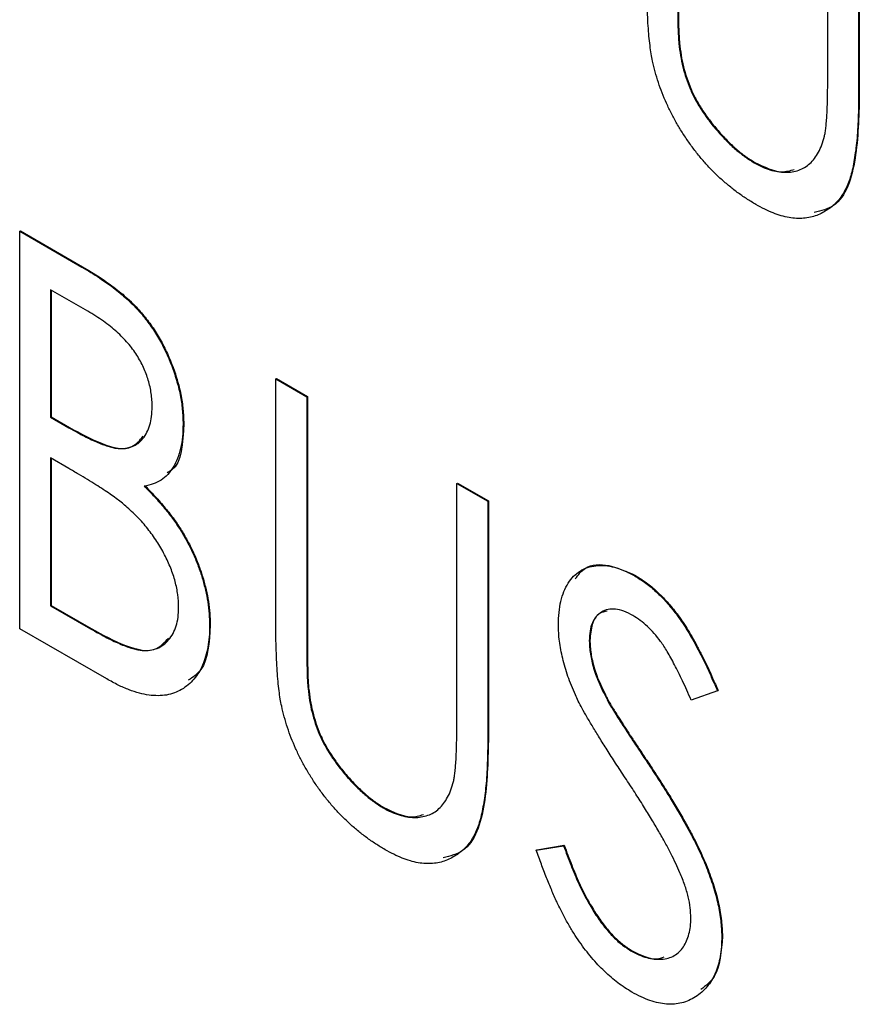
# Model space of a CAD drawing. Header units: millimetres. Extents: x 0 to 420, y 0 to 297.
# Tile 18 of 31: x 338.61 to 340.89, y 224.02 to 226.69. Entities that reach past the tile are written whole.
import ezdxf

# ---------------------------------------------------------------- set-up
doc = ezdxf.new("R2010")
doc.units = ezdxf.units.MM

msp = doc.modelspace()

# ---------------------------------------------------------------- linework, layer by layer
at = {"color": 7, "linetype": 'Continuous', "lineweight": 25}
for p, q in [((340.8035, 226.5388), (340.8035, 227.1861)), ((340.8874, 227.1376), (340.8874, 226.4852)), ((340.8892, 227.1386), (340.8892, 226.4862)), ((340.3993, 226.6285), (340.401, 226.6295)), ((340.8874, 226.4852), (340.8892, 226.4862)), ((340.6037, 226.3043), (340.6055, 226.3053)), ((338.6088, 226.1183), (338.6105, 226.1193)), ((338.6088, 226.1183), (338.7776, 226.0208)), ((338.6088, 225.038), (338.6088, 226.1183)), ((338.6105, 226.1193), (338.7794, 226.0218)), ((338.7776, 226.0208), (338.7794, 226.0218)), ((338.7935, 225.9008), (338.6927, 225.959)), ((338.6927, 225.959), (338.6927, 225.6128)), ((338.6945, 225.958), (338.6945, 225.6138)), ((339.3043, 225.7167), (339.3061, 225.7177)), ((339.3043, 225.7167), (339.3883, 225.6682)), ((339.3043, 225.0643), (339.3043, 225.7167)), ((339.3061, 225.7177), (339.3901, 225.6693)), ((339.3883, 225.6682), (339.3901, 225.6693)), ((339.3883, 225.6682), (339.3883, 225.021)), ((339.3901, 225.6693), (339.3901, 225.022)), ((338.6927, 225.6128), (338.6945, 225.6138)), ((338.6927, 225.6128), (338.7426, 225.584)), ((338.6945, 225.6138), (338.7443, 225.585)), ((338.7426, 225.584), (338.7443, 225.585)), ((339.0525, 225.5944), (339.0543, 225.5954)), ((338.742, 225.4735), (338.6927, 225.502)), ((338.6927, 225.502), (338.6927, 225.1004)), ((338.6945, 225.501), (338.6945, 225.1014)), ((339.7961, 225.4328), (339.7978, 225.4339)), ((339.7961, 225.4328), (339.88, 225.3844)), ((339.7961, 224.7856), (339.7961, 225.4328)), ((339.7978, 225.4339), (339.8818, 225.3854)), ((339.88, 225.3844), (339.8818, 225.3854)), ((339.88, 225.3844), (339.88, 224.732)), ((339.8818, 225.3854), (339.8818, 224.733)), ((340.2793, 225.1816), (340.2811, 225.1826)), ((338.6927, 225.1004), (338.6945, 225.1014)), ((338.6927, 225.1004), (338.801, 225.0378)), ((338.6945, 225.1014), (338.8028, 225.0389)), ((338.8452, 224.9015), (338.6088, 225.038)), ((338.801, 225.0378), (338.8028, 225.0389)), ((339.1245, 225.047), (339.1262, 225.048)), ((339.3883, 225.021), (339.3901, 225.022)), ((340.1558, 225.0053), (340.1576, 225.0063)), ((339.3919, 224.8753), (339.3936, 224.8763)), ((340.5036, 224.8692), (340.4326, 224.8438)), ((340.5036, 224.8692), (340.5054, 224.8702)), ((340.2102, 224.8344), (340.2119, 224.8354)), ((339.88, 224.732), (339.8818, 224.733)), ((340.3211, 224.6628), (340.3229, 224.6638)), ((339.5963, 224.551), (339.5981, 224.5521)), ((340.0119, 224.4364), (340.0859, 224.4484)), ((340.0137, 224.4374), (340.0877, 224.4494)), ((340.0859, 224.4484), (340.0877, 224.4494)), ((340.0119, 224.4364), (340.0137, 224.4374)), ((340.5156, 224.2019), (340.5174, 224.2029)), ((340.2686, 224.1629), (340.2704, 224.1639))]:
    msp.add_line(p, q, dxfattribs=at)
for points, knots in [([(340.3277, 226.5807), (340.3264, 226.5872), (340.3235, 226.6013), (340.3205, 226.6237), (340.3177, 226.6491), (340.3155, 226.6773), (340.3139, 226.7082), (340.3125, 226.7422), (340.3118, 226.7789), (340.3118, 226.8043), (340.3117, 226.8175)], [0, 0, 0, 0, 0.077936, 0.169149, 0.274074, 0.391816, 0.523462, 0.668216, 0.827041, 1, 1, 1, 1]), ([(340.3957, 226.7742), (340.3957, 226.7651), (340.3957, 226.7477), (340.3958, 226.7229), (340.3962, 226.7006), (340.3966, 226.6811), (340.3968, 226.6643), (340.3977, 226.6499), (340.3984, 226.6384), (340.399, 226.6315), (340.3993, 226.6285)], [0, 0, 0, 0, 0.191105, 0.362655, 0.516171, 0.650128, 0.766034, 0.862527, 0.941006, 1, 1, 1, 1]), ([(340.3975, 226.7752), (340.3975, 226.7661), (340.3974, 226.7487), (340.3976, 226.7239), (340.398, 226.7017), (340.3984, 226.6821), (340.3986, 226.6654), (340.3995, 226.651), (340.4001, 226.6394), (340.4008, 226.6325), (340.401, 226.6295)], [0, 0, 0, 0, 0.191105, 0.362655, 0.516171, 0.650128, 0.766034, 0.862527, 0.941006, 1, 1, 1, 1]), ([(340.3993, 226.6285), (340.4005, 226.6176), (340.4029, 226.5965), (340.4095, 226.5648), (340.4184, 226.5343), (340.4292, 226.5048), (340.4434, 226.4759), (340.4603, 226.4472), (340.4807, 226.4186), (340.5035, 226.3903), (340.5281, 226.3637), (340.5532, 226.3401), (340.5785, 226.3198), (340.5953, 226.3094), (340.6037, 226.3042)], [0, 0, 0, 0, 0.088938, 0.172727, 0.251185, 0.32638, 0.400988, 0.479456, 0.562461, 0.652032, 0.742988, 0.831017, 0.915851, 1, 1, 1, 1]), ([(340.401, 226.6295), (340.4023, 226.6186), (340.4047, 226.5976), (340.4113, 226.5658), (340.4202, 226.5353), (340.431, 226.5058), (340.4451, 226.4769), (340.4621, 226.4482), (340.4825, 226.4196), (340.5053, 226.3913), (340.5299, 226.3647), (340.555, 226.3411), (340.5802, 226.3208), (340.5971, 226.3104), (340.6055, 226.3053)], [0, 0, 0, 0, 0.088938, 0.172727, 0.251185, 0.32638, 0.400988, 0.479456, 0.562461, 0.652032, 0.742988, 0.831017, 0.915851, 1, 1, 1, 1]), ([(340.6084, 226.1908), (340.5998, 226.196), (340.5829, 226.2062), (340.5579, 226.2234), (340.534, 226.2423), (340.5108, 226.2622), (340.4887, 226.2839), (340.4674, 226.3068), (340.4473, 226.3313), (340.428, 226.3569), (340.41, 226.3834), (340.3937, 226.4105), (340.3786, 226.438), (340.3653, 226.4659), (340.3533, 226.4941), (340.3434, 226.5227), (340.3343, 226.5517), (340.3299, 226.5709), (340.3277, 226.5807)], [0, 0, 0, 0, 0.069994, 0.137225, 0.203144, 0.267439, 0.330757, 0.392722, 0.455101, 0.517382, 0.579131, 0.639383, 0.69929, 0.758596, 0.817649, 0.877496, 0.938128, 1, 1, 1, 1]), ([(340.7945, 226.3763), (340.7952, 226.3797), (340.7968, 226.3873), (340.7986, 226.4006), (340.8, 226.4168), (340.8014, 226.4356), (340.8022, 226.4574), (340.803, 226.482), (340.8033, 226.5095), (340.8034, 226.5288), (340.8035, 226.5388)], [0, 0, 0, 0, 0.069596, 0.155423, 0.257515, 0.37358, 0.506166, 0.6554, 0.819993, 1, 1, 1, 1]), ([(340.8874, 226.4852), (340.8873, 226.4735), (340.8872, 226.4506), (340.886, 226.4177), (340.8844, 226.3867), (340.882, 226.3579), (340.8786, 226.3315), (340.8746, 226.3071), (340.8703, 226.2845), (340.8648, 226.2643), (340.8585, 226.2458), (340.8505, 226.2292), (340.8414, 226.2138), (340.8305, 226.2004), (340.8187, 226.1878), (340.8049, 226.1776), (340.79, 226.1685), (340.7738, 226.161), (340.7565, 226.1556), (340.7379, 226.153), (340.7186, 226.1526), (340.6983, 226.1548), (340.6771, 226.16), (340.655, 226.1676), (340.6319, 226.1778), (340.6163, 226.1864), (340.6084, 226.1908)], [0, 0, 0, 0, 0.055741, 0.108782, 0.159483, 0.20722, 0.252436, 0.295103, 0.335609, 0.373517, 0.409957, 0.446416, 0.482967, 0.519684, 0.557168, 0.594999, 0.634172, 0.674127, 0.714136, 0.754079, 0.793688, 0.83312, 0.873373, 0.914549, 0.95654, 1, 1, 1, 1]), ([(340.8892, 226.4862), (340.8878, 226.4285), (340.8852, 226.3138), (340.8458, 226.1886), (340.7854, 226.1734), (340.7667, 226.1687)], [0, 0, 0, 0, 0.410743, 0.817309, 1, 1, 1, 1]), ([(340.6037, 226.3042), (340.611, 226.3004), (340.6254, 226.2927), (340.6468, 226.2845), (340.6676, 226.2798), (340.6879, 226.2777), (340.707, 226.2792), (340.7249, 226.2835), (340.741, 226.2911), (340.7553, 226.3018), (340.768, 226.3157), (340.7787, 226.3328), (340.788, 226.3529), (340.7923, 226.3684), (340.7945, 226.3763)], [0, 0, 0, 0, 0.081412, 0.161686, 0.242811, 0.324775, 0.407586, 0.488453, 0.56979, 0.650718, 0.733306, 0.819186, 0.907133, 1, 1, 1, 1]), ([(340.6055, 226.3053), (340.631, 226.2929), (340.6705, 226.2737), (340.7016, 226.283), (340.7126, 226.2863)], [0, 0, 0, 0, 0.64519, 1, 1, 1, 1]), ([(338.7776, 226.0208), (338.7858, 226.016), (338.8019, 226.0066), (338.8252, 225.9915), (338.847, 225.9767), (338.8674, 225.9614), (338.8862, 225.9463), (338.9036, 225.931), (338.9196, 225.9156), (338.9387, 225.8948), (338.9604, 225.8675), (338.9839, 225.8323), (339.0041, 225.7944), (339.0214, 225.7545), (339.035, 225.7139), (339.0455, 225.6731), (339.0512, 225.633), (339.0521, 225.6074), (339.0525, 225.5944)], [0, 0, 0, 0, 0.060411, 0.117245, 0.171021, 0.220982, 0.268098, 0.311607, 0.352705, 0.391223, 0.464448, 0.5367, 0.610578, 0.686475, 0.763836, 0.840678, 0.919304, 1, 1, 1, 1]), ([(338.7794, 226.0218), (338.7876, 226.017), (338.8036, 226.0076), (338.8269, 225.9926), (338.8488, 225.9777), (338.8691, 225.9624), (338.888, 225.9473), (338.9054, 225.9321), (338.9214, 225.9167), (338.9404, 225.8959), (338.9622, 225.8686), (338.9857, 225.8334), (339.0059, 225.7954), (339.0231, 225.7556), (339.0368, 225.7149), (339.0473, 225.6741), (339.053, 225.634), (339.0538, 225.6084), (339.0543, 225.5954)], [0, 0, 0, 0, 0.060411, 0.117245, 0.171021, 0.220982, 0.268098, 0.311607, 0.352705, 0.391223, 0.464448, 0.5367, 0.610578, 0.686475, 0.763836, 0.840678, 0.919304, 1, 1, 1, 1]), ([(338.9685, 225.6409), (338.9685, 225.647), (338.9683, 225.6588), (338.9661, 225.6771), (338.9631, 225.6951), (338.9583, 225.713), (338.9525, 225.7306), (338.9453, 225.7479), (338.9366, 225.7649), (338.9268, 225.7818), (338.9155, 225.7983), (338.9027, 225.8145), (338.8881, 225.8298), (338.8723, 225.8453), (338.8547, 225.8597), (338.8357, 225.8742), (338.8151, 225.888), (338.8009, 225.8964), (338.7935, 225.9008)], [0, 0, 0, 0, 0.06133, 0.120228, 0.176295, 0.231183, 0.28436, 0.336804, 0.390319, 0.444102, 0.499931, 0.558187, 0.620048, 0.685431, 0.755834, 0.832075, 0.912837, 1, 1, 1, 1]), ([(338.7426, 225.584), (338.7499, 225.5799), (338.764, 225.572), (338.7844, 225.5609), (338.8034, 225.5518), (338.8208, 225.5437), (338.8368, 225.5376), (338.8512, 225.533), (338.8642, 225.5294), (338.8793, 225.5274), (338.8964, 225.5273), (338.9145, 225.5323), (338.9307, 225.541), (338.9441, 225.5544), (338.955, 225.5712), (338.9628, 225.5914), (338.9678, 225.6146), (338.9683, 225.632), (338.9685, 225.6409)], [0, 0, 0, 0, 0.069184, 0.133671, 0.193573, 0.248874, 0.299806, 0.346427, 0.38874, 0.427283, 0.498939, 0.569184, 0.639423, 0.710845, 0.782802, 0.854631, 0.925945, 1, 1, 1, 1]), ([(338.7443, 225.585), (338.7736, 225.5687), (338.8319, 225.5362), (338.9097, 225.5192), (338.935, 225.5501), (338.9442, 225.5613)], [0, 0, 0, 0, 0.391762, 0.779301, 1, 1, 1, 1]), ([(339.0525, 225.5944), (339.0522, 225.5827), (339.0516, 225.5596), (339.0463, 225.5284), (339.0382, 225.5003), (339.0263, 225.4766), (339.0115, 225.4564), (338.9932, 225.4412), (338.9717, 225.4304), (338.9555, 225.4271), (338.9472, 225.4254)], [0, 0, 0, 0, 0.131479, 0.258232, 0.38261, 0.506215, 0.627933, 0.750087, 0.872821, 1, 1, 1, 1]), ([(339.0543, 225.5954), (339.052, 225.5425), (339.0493, 225.4825), (339.0134, 225.4639), (339.0092, 225.4617)], [0, 0, 0, 0, 0.883265, 1, 1, 1, 1]), ([(338.8968, 225.3714), (338.8927, 225.3748), (338.884, 225.3821), (338.8698, 225.3928), (338.8536, 225.4043), (338.8352, 225.4166), (338.8148, 225.43), (338.7924, 225.4436), (338.7679, 225.4585), (338.7509, 225.4684), (338.742, 225.4735)], [0, 0, 0, 0, 0.0801407, 0.1716876, 0.2772386, 0.3957503, 0.527398, 0.670909, 0.828844, 1, 1, 1, 1]), ([(338.9472, 225.4254), (338.9576, 225.4147), (338.9776, 225.3941), (339.0051, 225.3622), (339.0289, 225.3313), (339.049, 225.3007), (339.066, 225.2703), (339.0813, 225.2395), (339.0941, 225.2078), (339.1051, 225.1754), (339.1135, 225.1429), (339.1202, 225.1103), (339.1236, 225.0782), (339.1242, 225.0574), (339.1245, 225.047)], [0, 0, 0, 0, 0.105094, 0.200987, 0.288426, 0.36794, 0.443759, 0.519243, 0.59631, 0.674393, 0.754077, 0.833933, 0.916123, 1, 1, 1, 1]), ([(338.949, 225.4264), (338.9594, 225.4157), (338.9794, 225.3952), (339.0068, 225.3632), (339.0307, 225.3323), (339.0508, 225.3017), (339.0678, 225.2713), (339.0831, 225.2406), (339.0959, 225.2088), (339.1069, 225.1765), (339.1153, 225.144), (339.122, 225.1113), (339.1254, 225.0792), (339.1259, 225.0585), (339.1262, 225.048)], [0, 0, 0, 0, 0.105094, 0.200987, 0.288426, 0.36794, 0.443759, 0.519243, 0.59631, 0.674393, 0.754077, 0.833933, 0.916123, 1, 1, 1, 1]), ([(339.0405, 225.0954), (339.04, 225.107), (339.0391, 225.1297), (339.0318, 225.1661), (339.0196, 225.2029), (339.0025, 225.2397), (338.9816, 225.2759), (338.9567, 225.3105), (338.9282, 225.3428), (338.9074, 225.3617), (338.8968, 225.3714)], [0, 0, 0, 0, 0.122978, 0.241496, 0.358865, 0.47987, 0.603747, 0.728862, 0.860622, 1, 1, 1, 1]), ([(340.0719, 225.0492), (340.0722, 225.0605), (340.0728, 225.0827), (340.0781, 225.1126), (340.0863, 225.1394), (340.0979, 225.1624), (340.1128, 225.181), (340.1301, 225.1957), (340.1508, 225.2049), (340.1735, 225.21), (340.1983, 225.2101), (340.2242, 225.2059), (340.2515, 225.1963), (340.27, 225.1865), (340.2793, 225.1816)], [0, 0, 0, 0, 0.088291, 0.174419, 0.258423, 0.342317, 0.425287, 0.506935, 0.587922, 0.670559, 0.753145, 0.834844, 0.916686, 1, 1, 1, 1]), ([(340.1175, 225.1734), (340.126, 225.1844), (340.1474, 225.2124), (340.2079, 225.2156), (340.2567, 225.1936), (340.2811, 225.1826)], [0, 0, 0, 0, 0.2465209, 0.6233713, 1, 1, 1, 1]), ([(340.2793, 225.1816), (340.2893, 225.1754), (340.3091, 225.1631), (340.3381, 225.1386), (340.3661, 225.11), (340.3885, 225.0827), (340.4061, 225.0583), (340.4196, 225.0377), (340.433, 225.0148), (340.447, 224.9899), (340.4609, 224.9628), (340.4753, 224.9335), (340.4894, 224.9021), (340.4988, 224.8804), (340.5036, 224.8692)], [0, 0, 0, 0, 0.103822, 0.205919, 0.309231, 0.415653, 0.47222, 0.532858, 0.597819, 0.667857, 0.743177, 0.823448, 0.908942, 1, 1, 1, 1]), ([(340.2811, 225.1826), (340.2911, 225.1764), (340.3108, 225.1641), (340.3399, 225.1396), (340.3678, 225.111), (340.3903, 225.0838), (340.4078, 225.0593), (340.4214, 225.0388), (340.4348, 225.0158), (340.4488, 224.991), (340.4627, 224.9638), (340.477, 224.9346), (340.4912, 224.9031), (340.5006, 224.8814), (340.5054, 224.8702)], [0, 0, 0, 0, 0.103822, 0.205919, 0.309231, 0.415653, 0.47222, 0.532858, 0.597819, 0.667857, 0.743177, 0.823448, 0.908942, 1, 1, 1, 1]), ([(338.801, 225.0378), (338.8088, 225.0335), (338.8237, 225.0251), (338.8453, 225.0134), (338.8653, 225.0035), (338.8836, 224.9956), (338.9005, 224.9887), (338.9156, 224.9839), (338.9292, 224.9806), (338.9451, 224.9783), (338.9631, 224.9786), (338.9822, 224.9839), (338.9993, 224.9932), (339.0138, 225.0071), (339.0255, 225.0246), (339.0343, 225.045), (339.0395, 225.0687), (339.0402, 225.0865), (339.0405, 225.0954)], [0, 0, 0, 0, 0.069807, 0.134579, 0.194415, 0.250549, 0.301262, 0.347969, 0.390185, 0.42866, 0.500914, 0.571392, 0.642245, 0.714971, 0.787795, 0.858561, 0.928895, 1, 1, 1, 1]), ([(340.2745, 225.0736), (340.2661, 225.078), (340.2499, 225.0866), (340.2269, 225.0919), (340.2062, 225.0914), (340.1885, 225.0842), (340.174, 225.0718), (340.1633, 225.0545), (340.157, 225.0321), (340.1562, 225.0144), (340.1558, 225.0053)], [0, 0, 0, 0, 0.133507, 0.258557, 0.380724, 0.504971, 0.628085, 0.748901, 0.871477, 1, 1, 1, 1]), ([(339.3203, 224.8274), (339.319, 224.834), (339.3161, 224.8481), (339.3131, 224.8705), (339.3103, 224.8958), (339.3081, 224.924), (339.3065, 224.955), (339.3051, 224.9889), (339.3044, 225.0257), (339.3044, 225.0511), (339.3043, 225.0643)], [0, 0, 0, 0, 0.077936, 0.169149, 0.274074, 0.391816, 0.523462, 0.668216, 0.827041, 1, 1, 1, 1]), ([(340.2041, 225.0857), (340.197, 225.0843), (340.1784, 225.0806), (340.1611, 225.0516), (340.1588, 225.0214), (340.1576, 225.0063)], [0, 0, 0, 0, 0.236606, 0.618135, 1, 1, 1, 1]), ([(340.4326, 224.8438), (340.4286, 224.8529), (340.421, 224.8703), (340.4095, 224.8955), (340.3986, 224.9185), (340.3878, 224.9394), (340.3777, 224.9583), (340.368, 224.9752), (340.3587, 224.9901), (340.347, 225.007), (340.3323, 225.0254), (340.3137, 225.0448), (340.2943, 225.061), (340.2811, 225.0694), (340.2745, 225.0736)], [0, 0, 0, 0, 0.102557, 0.196911, 0.284395, 0.364416, 0.437215, 0.503536, 0.563602, 0.61645, 0.714669, 0.808954, 0.904132, 1, 1, 1, 1]), ([(338.8028, 225.0389), (338.8336, 225.0217), (338.8948, 224.9874), (338.9759, 224.9702), (339.0029, 225.0014), (339.0126, 225.0126)], [0, 0, 0, 0, 0.393425, 0.78265, 1, 1, 1, 1]), ([(339.1245, 225.047), (339.1243, 225.0365), (339.1239, 225.016), (339.1202, 224.9877), (339.1142, 224.962), (339.1059, 224.9389), (339.0952, 224.9183), (339.0821, 224.9004), (339.0665, 224.8851), (339.0489, 224.8725), (339.0292, 224.8631), (339.0078, 224.8571), (338.9846, 224.8555), (338.9599, 224.857), (338.9335, 224.8625), (338.9055, 224.8719), (338.8759, 224.8844), (338.8556, 224.8957), (338.8452, 224.9015)], [0, 0, 0, 0, 0.063363, 0.124627, 0.184367, 0.243059, 0.301844, 0.361338, 0.42118, 0.482903, 0.544595, 0.605999, 0.667367, 0.729491, 0.793258, 0.859341, 0.927971, 1, 1, 1, 1]), ([(339.1262, 225.048), (339.1235, 225.0012), (339.1195, 224.9332), (339.0792, 224.9064), (339.0666, 224.898)], [0, 0, 0, 0, 0.687625, 1, 1, 1, 1]), ([(340.118, 224.8581), (340.1143, 224.8666), (340.107, 224.8834), (340.0976, 224.9084), (340.0896, 224.933), (340.0834, 224.9571), (340.0782, 224.9809), (340.0744, 225.0043), (340.0724, 225.0271), (340.0721, 225.0418), (340.0719, 225.0492)], [0, 0, 0, 0, 0.130877, 0.257719, 0.382316, 0.506626, 0.628302, 0.751527, 0.87547, 1, 1, 1, 1]), ([(339.3883, 225.021), (339.3883, 225.0119), (339.3883, 224.9945), (339.3884, 224.9697), (339.3888, 224.9474), (339.3892, 224.9279), (339.3894, 224.9111), (339.3903, 224.8967), (339.391, 224.8851), (339.3916, 224.8782), (339.3919, 224.8753)], [0, 0, 0, 0, 0.191105, 0.362655, 0.516171, 0.650128, 0.766034, 0.862527, 0.941006, 1, 1, 1, 1]), ([(339.3901, 225.022), (339.3901, 225.0129), (339.39, 224.9955), (339.3902, 224.9707), (339.3906, 224.9484), (339.391, 224.9289), (339.3912, 224.9122), (339.3921, 224.8977), (339.3927, 224.8862), (339.3934, 224.8793), (339.3936, 224.8763)], [0, 0, 0, 0, 0.191105, 0.362655, 0.516171, 0.650128, 0.766034, 0.862527, 0.941006, 1, 1, 1, 1]), ([(340.1558, 225.0053), (340.156, 224.9994), (340.1563, 224.9877), (340.1587, 224.9692), (340.1622, 224.9502), (340.1673, 224.9303), (340.1746, 224.9089), (340.1843, 224.8858), (340.1962, 224.8606), (340.2054, 224.8434), (340.2102, 224.8343)], [0, 0, 0, 0, 0.110385, 0.220503, 0.331137, 0.443585, 0.563154, 0.695062, 0.839762, 1, 1, 1, 1]), ([(340.1576, 225.0063), (340.1577, 225.0005), (340.158, 224.9887), (340.1604, 224.9702), (340.1639, 224.9512), (340.1691, 224.9313), (340.1763, 224.9099), (340.186, 224.8868), (340.1979, 224.8617), (340.2071, 224.8444), (340.2119, 224.8354)], [0, 0, 0, 0, 0.110385, 0.220503, 0.331137, 0.443585, 0.563154, 0.695062, 0.839762, 1, 1, 1, 1]), ([(339.3919, 224.8753), (339.3931, 224.8644), (339.3955, 224.8433), (339.4021, 224.8116), (339.411, 224.7811), (339.4218, 224.7516), (339.436, 224.7227), (339.4529, 224.694), (339.4733, 224.6653), (339.4961, 224.6371), (339.5207, 224.6105), (339.5458, 224.5869), (339.5711, 224.5666), (339.5879, 224.5562), (339.5963, 224.551)], [0, 0, 0, 0, 0.088938, 0.172727, 0.251185, 0.32638, 0.400988, 0.479456, 0.562461, 0.652032, 0.742988, 0.831017, 0.915851, 1, 1, 1, 1]), ([(339.3936, 224.8763), (339.3949, 224.8654), (339.3973, 224.8443), (339.4039, 224.8126), (339.4128, 224.7821), (339.4236, 224.7526), (339.4377, 224.7237), (339.4547, 224.695), (339.4751, 224.6664), (339.4979, 224.6381), (339.5225, 224.6115), (339.5476, 224.5879), (339.5728, 224.5676), (339.5897, 224.5572), (339.5981, 224.5521)], [0, 0, 0, 0, 0.088938, 0.172727, 0.251185, 0.32638, 0.400988, 0.479456, 0.562461, 0.652032, 0.742988, 0.831017, 0.915851, 1, 1, 1, 1]), ([(340.2533, 224.6331), (340.2446, 224.6462), (340.228, 224.6714), (340.2048, 224.7076), (340.184, 224.7407), (340.1658, 224.7704), (340.1501, 224.7969), (340.1368, 224.8202), (340.1263, 224.8402), (340.1206, 224.8526), (340.118, 224.8581)], [0, 0, 0, 0, 0.179535, 0.344506, 0.492131, 0.62464, 0.742099, 0.843179, 0.92954, 1, 1, 1, 1]), ([(339.601, 224.4375), (339.5924, 224.4428), (339.5754, 224.453), (339.5505, 224.4701), (339.5266, 224.4891), (339.5034, 224.509), (339.4813, 224.5307), (339.46, 224.5536), (339.4399, 224.5781), (339.4206, 224.6036), (339.4026, 224.6302), (339.3863, 224.6573), (339.3712, 224.6848), (339.3579, 224.7127), (339.3459, 224.7409), (339.336, 224.7695), (339.3269, 224.7985), (339.3225, 224.8177), (339.3203, 224.8274)], [0, 0, 0, 0, 0.069994, 0.137225, 0.203144, 0.267439, 0.330757, 0.392722, 0.455101, 0.517382, 0.579131, 0.639383, 0.69929, 0.758596, 0.817649, 0.877496, 0.938128, 1, 1, 1, 1]), ([(340.2102, 224.8343), (340.212, 224.8312), (340.2162, 224.8237), (340.2242, 224.811), (340.2344, 224.7948), (340.2471, 224.7751), (340.2621, 224.7518), (340.2797, 224.7254), (340.2996, 224.6952), (340.3137, 224.674), (340.3211, 224.6628)], [0, 0, 0, 0, 0.053039, 0.126288, 0.218872, 0.334457, 0.469409, 0.625738, 0.802267, 1, 1, 1, 1]), ([(340.2119, 224.8354), (340.2137, 224.8322), (340.218, 224.8247), (340.226, 224.8121), (340.2362, 224.7958), (340.2488, 224.7762), (340.2638, 224.7529), (340.2815, 224.7264), (340.3014, 224.6962), (340.3154, 224.675), (340.3229, 224.6638)], [0, 0, 0, 0, 0.053039, 0.126288, 0.218872, 0.334457, 0.469409, 0.625738, 0.802267, 1, 1, 1, 1]), ([(339.7871, 224.6231), (339.7878, 224.6265), (339.7894, 224.6341), (339.7912, 224.6474), (339.7926, 224.6635), (339.794, 224.6824), (339.7948, 224.7042), (339.7956, 224.7287), (339.7959, 224.7563), (339.796, 224.7756), (339.7961, 224.7856)], [0, 0, 0, 0, 0.069596, 0.155423, 0.257515, 0.37358, 0.506166, 0.6554, 0.819993, 1, 1, 1, 1]), ([(339.88, 224.732), (339.8799, 224.7202), (339.8798, 224.6974), (339.8786, 224.6645), (339.877, 224.6335), (339.8746, 224.6046), (339.8712, 224.5783), (339.8672, 224.5539), (339.8629, 224.5313), (339.8574, 224.5111), (339.8511, 224.4926), (339.8431, 224.476), (339.834, 224.4606), (339.8231, 224.4471), (339.8113, 224.4346), (339.7975, 224.4243), (339.7826, 224.4152), (339.7664, 224.4078), (339.749, 224.4024), (339.7305, 224.3998), (339.7112, 224.3993), (339.6909, 224.4016), (339.6697, 224.4068), (339.6475, 224.4144), (339.6245, 224.4246), (339.6089, 224.4332), (339.601, 224.4375)], [0, 0, 0, 0, 0.055741, 0.108782, 0.159483, 0.20722, 0.252436, 0.295103, 0.335609, 0.373517, 0.409957, 0.446416, 0.482967, 0.519684, 0.557168, 0.594999, 0.634172, 0.674127, 0.714136, 0.754079, 0.793688, 0.83312, 0.873373, 0.914549, 0.95654, 1, 1, 1, 1]), ([(339.8818, 224.733), (339.8804, 224.6753), (339.8778, 224.5606), (339.8384, 224.4353), (339.778, 224.4202), (339.7593, 224.4155)], [0, 0, 0, 0, 0.410745, 0.817309, 1, 1, 1, 1]), ([(340.3211, 224.6628), (340.3301, 224.6491), (340.3475, 224.6225), (340.3721, 224.5833), (340.3946, 224.5462), (340.4148, 224.5109), (340.4329, 224.4778), (340.4487, 224.4465), (340.4625, 224.4172), (340.4775, 224.3812), (340.4926, 224.3387), (340.506, 224.29), (340.514, 224.2441), (340.5151, 224.2159), (340.5156, 224.2019)], [0, 0, 0, 0, 0.093761, 0.181614, 0.264342, 0.341677, 0.41338, 0.479975, 0.541968, 0.599292, 0.705911, 0.807015, 0.904485, 1, 1, 1, 1]), ([(340.3229, 224.6638), (340.3319, 224.6501), (340.3492, 224.6235), (340.3739, 224.5843), (340.3964, 224.5472), (340.4166, 224.5119), (340.4347, 224.4788), (340.4505, 224.4475), (340.4643, 224.4182), (340.4792, 224.3822), (340.4944, 224.3397), (340.5078, 224.291), (340.5158, 224.2451), (340.5169, 224.2169), (340.5174, 224.2029)], [0, 0, 0, 0, 0.093761, 0.181614, 0.264342, 0.341677, 0.41338, 0.479975, 0.541968, 0.599292, 0.705911, 0.807015, 0.904485, 1, 1, 1, 1]), ([(340.4021, 224.375), (340.3984, 224.3833), (340.3907, 224.4007), (340.3772, 224.4276), (340.3618, 224.4568), (340.3442, 224.488), (340.3244, 224.5213), (340.3027, 224.5567), (340.2789, 224.5944), (340.262, 224.6199), (340.2533, 224.6331)], [0, 0, 0, 0, 0.092213, 0.193119, 0.303009, 0.423363, 0.552489, 0.69176, 0.840671, 1, 1, 1, 1]), ([(339.5963, 224.551), (339.6036, 224.5472), (339.618, 224.5395), (339.6394, 224.5313), (339.6602, 224.5266), (339.6805, 224.5245), (339.6996, 224.526), (339.7175, 224.5303), (339.7336, 224.5379), (339.7479, 224.5486), (339.7606, 224.5625), (339.7713, 224.5796), (339.7806, 224.5997), (339.7849, 224.6152), (339.7871, 224.6231)], [0, 0, 0, 0, 0.0814119, 0.1616856, 0.2428107, 0.3247753, 0.4075858, 0.4884534, 0.5697899, 0.6507181, 0.7333061, 0.819186, 0.9071325, 1, 1, 1, 1]), ([(339.5981, 224.5521), (339.6236, 224.5397), (339.6631, 224.5205), (339.6942, 224.5298), (339.7052, 224.5331)], [0, 0, 0, 0, 0.64519, 1, 1, 1, 1]), ([(340.0859, 224.4484), (340.0925, 224.4304), (340.105, 224.3962), (340.1258, 224.3473), (340.1476, 224.3035), (340.1701, 224.2648), (340.1935, 224.2312), (340.2178, 224.2029), (340.2429, 224.1794), (340.2601, 224.1684), (340.2686, 224.1629)], [0, 0, 0, 0, 0.165307, 0.315251, 0.451801, 0.576089, 0.690151, 0.796612, 0.898685, 1, 1, 1, 1]), ([(340.0877, 224.4494), (340.0943, 224.4315), (340.1068, 224.3972), (340.1276, 224.3483), (340.1493, 224.3045), (340.1719, 224.2659), (340.1953, 224.2322), (340.2195, 224.2039), (340.2447, 224.1804), (340.2619, 224.1694), (340.2704, 224.1639)], [0, 0, 0, 0, 0.165307, 0.315251, 0.451801, 0.576089, 0.690151, 0.796612, 0.898685, 1, 1, 1, 1]), ([(340.2716, 224.0504), (340.2652, 224.0543), (340.2524, 224.062), (340.2334, 224.0757), (340.2148, 224.0903), (340.1968, 224.1069), (340.1792, 224.1247), (340.162, 224.1439), (340.1453, 224.1647), (340.1291, 224.1869), (340.1132, 224.2109), (340.0977, 224.237), (340.0824, 224.2652), (340.0677, 224.2954), (340.0532, 224.3277), (340.039, 224.362), (340.0251, 224.3985), (340.0164, 224.4235), (340.0119, 224.4364)], [0, 0, 0, 0, 0.055089, 0.109447, 0.163323, 0.216767, 0.269874, 0.324148, 0.378969, 0.434708, 0.492467, 0.553707, 0.618022, 0.686132, 0.757893, 0.834258, 0.914668, 1, 1, 1, 1]), ([(340.4317, 224.2518), (340.4313, 224.2611), (340.4305, 224.2797), (340.4249, 224.3099), (340.4153, 224.342), (340.4066, 224.3638), (340.4021, 224.375)], [0, 0, 0, 0, 0.238336, 0.482311, 0.73314, 1, 1, 1, 1]), ([(340.2686, 224.1629), (340.276, 224.1589), (340.2905, 224.1511), (340.3118, 224.1438), (340.3325, 224.1396), (340.3522, 224.1393), (340.3706, 224.1421), (340.3865, 224.1491), (340.4005, 224.1591), (340.4116, 224.173), (340.4206, 224.1893), (340.427, 224.208), (340.4309, 224.2288), (340.4314, 224.2441), (340.4317, 224.2518)], [0, 0, 0, 0, 0.086779, 0.172012, 0.257, 0.344091, 0.430347, 0.513787, 0.595624, 0.677565, 0.75969, 0.839996, 0.919133, 1, 1, 1, 1]), ([(340.5156, 224.2019), (340.5154, 224.1923), (340.515, 224.1734), (340.5115, 224.1473), (340.5062, 224.123), (340.4981, 224.1015), (340.4883, 224.0816), (340.4757, 224.0646), (340.4612, 224.0497), (340.4447, 224.0372), (340.4267, 224.0273), (340.4074, 224.0207), (340.3872, 224.0172), (340.3659, 224.0174), (340.3437, 224.0207), (340.3205, 224.0271), (340.2964, 224.0368), (340.28, 224.0458), (340.2716, 224.0504)], [0, 0, 0, 0, 0.064367, 0.127345, 0.188922, 0.250384, 0.312021, 0.374404, 0.437663, 0.502985, 0.567803, 0.63098, 0.692076, 0.752595, 0.813028, 0.874016, 0.936113, 1, 1, 1, 1]), ([(340.5174, 224.2029), (340.5145, 224.1613), (340.5099, 224.0964), (340.4723, 224.0679), (340.4587, 224.0576)], [0, 0, 0, 0, 0.640381, 1, 1, 1, 1]), ([(340.2704, 224.1639), (340.2949, 224.1515), (340.328, 224.1347), (340.353, 224.1439), (340.3596, 224.1463)], [0, 0, 0, 0, 0.736866, 1, 1, 1, 1])]:
    msp.add_open_spline(points, degree=3, knots=knots, dxfattribs=at)

doc.saveas('drawing.dxf')
